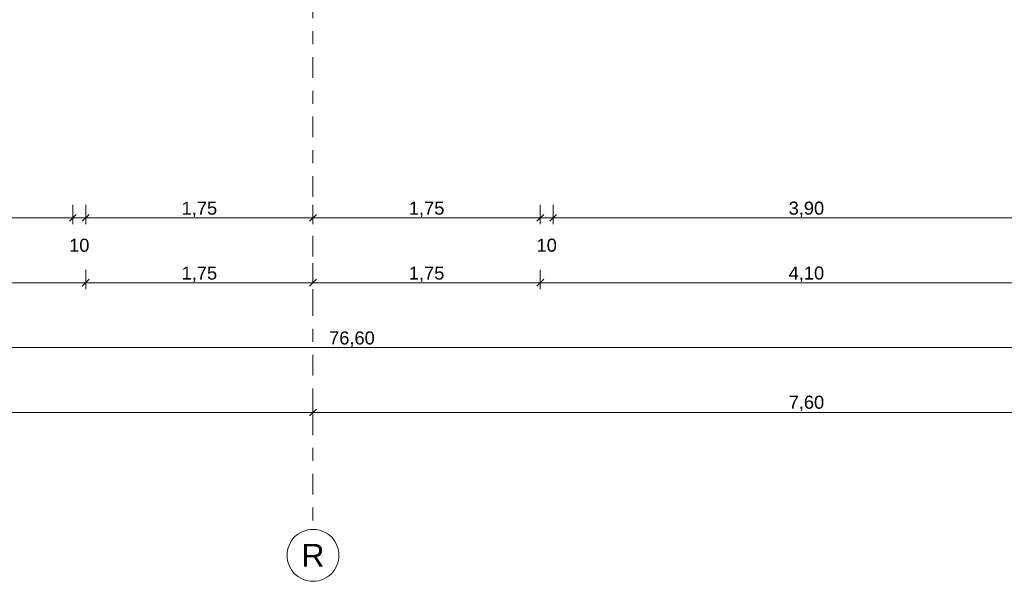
# Model space of a CAD drawing. Header units: metres. Extents: x -273 to 6, y -183 to 13.
# Tile 50 of 256: x -139.68 to -132.1, y -46.57 to -42.25. Entities that reach past the tile are written whole.
import ezdxf

# ---------------------------------------------------------------- set-up
doc = ezdxf.new("R2010")
doc.units = ezdxf.units.M
doc.header["$LTSCALE"] = 0.05
doc.header["$PDMODE"] = 1
doc.header["$PDSIZE"] = -2
doc.linetypes.add('Linienart-53', pattern=[5.291531, 3.175, -1.058062, 0.352704, -0.705764])
doc.layers.get('0').update_dxf_attribs({"lineweight": 25})
doc.layers.add('70 -71 Achsen- 1 Gebäudeachsen', color=7, linetype='Linienart-53', lineweight=18)
doc.layers.add('Keine', color=7, linetype='Continuous', lineweight=9)
doc.layers.add('70 -76 Bemaßung- 2 Allgemein', color=7, linetype='Continuous', lineweight=5, true_color=0x6666cc)
doc.styles.add('Arial', font='arial.ttf')
doc.dimstyles.new('k+k_klein', dxfattribs={"dimtxt": 0.100689, "dimasz": 0.05302, "dimexe": 0.05, "dimexo": 0.15, "dimgap": 0.005, "dimtad": 1, "dimdec": 3, "dimtxsty": 'Arial', "dimblk": 'VW_SLASH-2', "dimblk1": 'VW_SLASH-2', "dimblk2": 'VW_SLASH-2', "dimcen": 0, "dimdle": 0.025, "dimadec": 3, "dimazin": 0, "dimtfac": 0.75, "dimtdec": 3, "dimtix": 1, "dimtmove": 0, "dimatfit": 0, "dimldrblk": 'VW_FILLEDARROW', "dimfxl": 0.1, "dimfxlon": 1, "dimfrac": 2, "dimtolj": 1, "dimarcsym": 0})

# ---------------------------------------------------------------- blocks, each defined once
blk = doc.blocks.new('_Achsen (3D)')
at = {"layer": '70 -71 Achsen- 1 Gebäudeachsen', "transparency": 33554687}
blk.add_line((-137.421, 3.8), (-137.421, -46.172), dxfattribs=at)
at = {"color": 255, "transparency": 33554687}
blk.add_wipeout([(-137.421, -46.172), (-137.4014, -46.173), (-137.382, -46.1759), (-137.3629, -46.1807), (-137.3445, -46.1873), (-137.3267, -46.1957), (-137.3099, -46.2057), (-137.2941, -46.2174), (-137.2796, -46.2306), (-137.2664, -46.2452), (-137.2547, -46.2609), (-137.2446, -46.2778), (-137.2362, -46.2955), (-137.2296, -46.314), (-137.2248, -46.333), (-137.222, -46.3524), (-137.221, -46.372), (-137.222, -46.3916), (-137.2248, -46.4111), (-137.2296, -46.4301), (-137.2362, -46.4486), (-137.2446, -46.4663), (-137.2547, -46.4832), (-137.2664, -46.4989), (-137.2796, -46.5135), (-137.2941, -46.5266), (-137.3099, -46.5383), (-137.3267, -46.5484), (-137.3445, -46.5568), (-137.3629, -46.5634), (-137.382, -46.5682), (-137.4014, -46.5711), (-137.421, -46.572), (-137.4406, -46.5711), (-137.46, -46.5682), (-137.4791, -46.5634), (-137.4975, -46.5568), (-137.5153, -46.5484), (-137.5321, -46.5383), (-137.5479, -46.5266), (-137.5624, -46.5135), (-137.5756, -46.4989), (-137.5873, -46.4832), (-137.5974, -46.4663), (-137.6058, -46.4486), (-137.6124, -46.4301), (-137.6172, -46.4111), (-137.62, -46.3916), (-137.621, -46.372), (-137.62, -46.3524), (-137.6172, -46.333), (-137.6124, -46.314), (-137.6058, -46.2955), (-137.5974, -46.2778), (-137.5873, -46.2609), (-137.5756, -46.2452), (-137.5624, -46.2306), (-137.5479, -46.2174), (-137.5321, -46.2057), (-137.5153, -46.1957), (-137.4975, -46.1873), (-137.4791, -46.1807), (-137.46, -46.1759), (-137.4406, -46.173)], dxfattribs=at).dxf.layer = 'Keine'
at = {"layer": 'Keine', "transparency": 33554687, "flags": 128}
blk.add_lwpolyline([(-137.421, -46.172), (-137.4014, -46.173), (-137.382, -46.1759), (-137.3629, -46.1807), (-137.3445, -46.1873), (-137.3267, -46.1957), (-137.3099, -46.2057), (-137.2941, -46.2174), (-137.2796, -46.2306), (-137.2664, -46.2452), (-137.2547, -46.2609), (-137.2446, -46.2778), (-137.2362, -46.2955), (-137.2296, -46.314), (-137.2248, -46.333), (-137.222, -46.3524), (-137.221, -46.372), (-137.222, -46.3916), (-137.2248, -46.4111), (-137.2296, -46.4301), (-137.2362, -46.4486), (-137.2446, -46.4663), (-137.2547, -46.4832), (-137.2664, -46.4989), (-137.2796, -46.5135), (-137.2941, -46.5266), (-137.3099, -46.5383), (-137.3267, -46.5484), (-137.3445, -46.5568), (-137.3629, -46.5634), (-137.382, -46.5682), (-137.4014, -46.5711), (-137.421, -46.572), (-137.4406, -46.5711), (-137.46, -46.5682), (-137.4791, -46.5634), (-137.4975, -46.5568), (-137.5153, -46.5484), (-137.5321, -46.5383), (-137.5479, -46.5266), (-137.5624, -46.5135), (-137.5756, -46.4989), (-137.5873, -46.4832), (-137.5974, -46.4663), (-137.6058, -46.4486), (-137.6124, -46.4301), (-137.6172, -46.4111), (-137.62, -46.3916), (-137.621, -46.372), (-137.62, -46.3524), (-137.6172, -46.333), (-137.6124, -46.314), (-137.6058, -46.2955), (-137.5974, -46.2778), (-137.5873, -46.2609), (-137.5756, -46.2452), (-137.5624, -46.2306), (-137.5479, -46.2174), (-137.5321, -46.2057), (-137.5153, -46.1957), (-137.4975, -46.1873), (-137.4791, -46.1807), (-137.46, -46.1759), (-137.4406, -46.173)], close=True, dxfattribs=at)
at = {"layer": 'Keine', "transparency": 33554687, "insert": (-137.421, -46.372), "char_height": 0.1762, "attachment_point": 5, "line_spacing_factor": 0.970891, "style": 'Arial'}
blk.add_mtext('R', dxfattribs=at)
blk = doc.blocks.new('VW_SLASH-2')
at = {"color": 0, "linetype": 'ByBlock', "lineweight": -2, "transparency": 16777216}
blk.add_line((0.47, 0), (-1, 0), dxfattribs=at)
at = {"color": 0, "lineweight": 5, "transparency": 16777216, "flags": 128}
blk.add_lwpolyline([(0.5, 0.5), (-0.5, -0.5)], dxfattribs=at)
blk = doc.blocks.new('*D2821')
at = {"layer": '70 -76 Bemaßung- 2 Allgemein', "color": 0, "lineweight": -2}
for p, q in [((-145.021, -45.172), (-145.021, -45.322)), ((-137.421, -45.172), (-137.421, -45.322)), ((-137.474, -45.272), (-144.968, -45.272))]:
    blk.add_line(p, q, dxfattribs=at)
at = {"layer": 'Defpoints', "color": 0}
for p in [(-145.021, -42.294), (-137.421, -42.294), (-145.021, -45.272)]:
    blk.add_point(p, dxfattribs=at)
at = {"layer": '70 -76 Bemaßung- 2 Allgemein', "color": 0, "lineweight": -2, "xscale": 0.05302001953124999, "yscale": 0.05302001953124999, "zscale": 0.05302001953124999, "rotation": 180}
blk.add_blockref('VW_SLASH-2', (-145.021, -45.272), dxfattribs=at)
at = {"layer": '70 -76 Bemaßung- 2 Allgemein', "color": 0, "lineweight": -2, "xscale": 0.05302001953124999, "yscale": 0.05302001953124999, "zscale": 0.05302001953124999}
blk.add_blockref('VW_SLASH-2', (-137.421, -45.272), dxfattribs=at)
at = {"layer": '70 -76 Bemaßung- 2 Allgemein', "color": 0, "insert": (-141.221, -45.2016), "char_height": 0.10069, "attachment_point": 5, "style": 'Arial'}
blk.add_mtext('\\A1;7,60', dxfattribs=at)
blk = doc.blocks.new('VW_FILLEDARROW')
at = {"linetype": 'Continuous', "lineweight": 0, "transparency": 16777216}
blk.add_hatch(color=0, dxfattribs=at).paths.add_polyline_path([(-2.83, 0.76), (0, 0), (-2.83, -0.76)])
at = {"color": 0, "lineweight": 5, "transparency": 16777216, "flags": 128}
blk.add_lwpolyline([(-2.83, 0.76), (0, 0), (-2.83, -0.76)], close=True, dxfattribs=at)
blk = doc.blocks.new('*D2822')
at = {"layer": '70 -76 Bemaßung- 2 Allgemein', "color": 0, "lineweight": -2}
for p, q in [((-137.421, -45.172), (-137.421, -45.322)), ((-129.821, -45.172), (-129.821, -45.322)), ((-129.874, -45.272), (-137.368, -45.272))]:
    blk.add_line(p, q, dxfattribs=at)
at = {"layer": 'Defpoints', "color": 0}
for p in [(-137.421, -42.294), (-129.821, -42.294), (-137.421, -45.272)]:
    blk.add_point(p, dxfattribs=at)
at = {"layer": '70 -76 Bemaßung- 2 Allgemein', "color": 0, "lineweight": -2, "xscale": 0.05302001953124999, "yscale": 0.05302001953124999, "zscale": 0.05302001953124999, "rotation": 180}
blk.add_blockref('VW_SLASH-2', (-137.421, -45.272), dxfattribs=at)
at = {"layer": '70 -76 Bemaßung- 2 Allgemein', "color": 0, "lineweight": -2, "xscale": 0.05302001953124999, "yscale": 0.05302001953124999, "zscale": 0.05302001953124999}
blk.add_blockref('VW_SLASH-2', (-129.821, -45.272), dxfattribs=at)
at = {"layer": '70 -76 Bemaßung- 2 Allgemein', "color": 0, "insert": (-133.621, -45.2016), "char_height": 0.10069, "attachment_point": 5, "style": 'Arial'}
blk.add_mtext('\\A1;7,60', dxfattribs=at)
blk = doc.blocks.new('*D2870')
at = {"layer": '70 -76 Bemaßung- 2 Allgemein', "color": 0, "lineweight": -2}
for p, q in [((-175.421, -44.672), (-175.421, -44.822)), ((-98.821, -44.672), (-98.821, -44.822)), ((-98.874, -44.772), (-175.368, -44.772))]:
    blk.add_line(p, q, dxfattribs=at)
at = {"layer": 'Defpoints', "color": 0}
for p in [(-175.421, -38.672), (-98.821, -40.047), (-175.421, -44.772)]:
    blk.add_point(p, dxfattribs=at)
at = {"layer": '70 -76 Bemaßung- 2 Allgemein', "color": 0, "lineweight": -2, "xscale": 0.05302001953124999, "yscale": 0.05302001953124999, "zscale": 0.05302001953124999, "rotation": 180}
blk.add_blockref('VW_SLASH-2', (-175.421, -44.772), dxfattribs=at)
at = {"layer": '70 -76 Bemaßung- 2 Allgemein', "color": 0, "lineweight": -2, "xscale": 0.05302001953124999, "yscale": 0.05302001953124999, "zscale": 0.05302001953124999}
blk.add_blockref('VW_SLASH-2', (-98.821, -44.772), dxfattribs=at)
at = {"layer": '70 -76 Bemaßung- 2 Allgemein', "color": 0, "insert": (-137.121, -44.7066), "char_height": 0.10069, "attachment_point": 5, "style": 'Arial'}
blk.add_mtext('\\A1;76,60', dxfattribs=at)
blk = doc.blocks.new('*D2897')
at = {"layer": '70 -76 Bemaßung- 2 Allgemein', "color": 0, "lineweight": -2}
for p, q in [((-143.271, -44.172), (-143.271, -44.322)), ((-139.171, -44.172), (-139.171, -44.322)), ((-139.224, -44.272), (-143.218, -44.272))]:
    blk.add_line(p, q, dxfattribs=at)
at = {"layer": 'Defpoints', "color": 0}
for p in [(-143.271, -39.347), (-139.171, -39.347), (-143.271, -44.272)]:
    blk.add_point(p, dxfattribs=at)
at = {"layer": '70 -76 Bemaßung- 2 Allgemein', "color": 0, "lineweight": -2, "xscale": 0.05302001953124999, "yscale": 0.05302001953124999, "zscale": 0.05302001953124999, "rotation": 180}
blk.add_blockref('VW_SLASH-2', (-143.271, -44.272), dxfattribs=at)
at = {"layer": '70 -76 Bemaßung- 2 Allgemein', "color": 0, "lineweight": -2, "xscale": 0.05302001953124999, "yscale": 0.05302001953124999, "zscale": 0.05302001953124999}
blk.add_blockref('VW_SLASH-2', (-139.171, -44.272), dxfattribs=at)
at = {"layer": '70 -76 Bemaßung- 2 Allgemein', "color": 0, "insert": (-141.221, -44.2066), "char_height": 0.10069, "attachment_point": 5, "style": 'Arial'}
blk.add_mtext('\\A1;4,10', dxfattribs=at)
blk = doc.blocks.new('*D2898')
at = {"layer": '70 -76 Bemaßung- 2 Allgemein', "color": 0, "lineweight": -2}
for p, q in [((-137.421, -44.122), (-137.421, -44.222)), ((-139.171, -44.172), (-139.171, -44.322)), ((-137.474, -44.272), (-139.118, -44.272))]:
    blk.add_line(p, q, dxfattribs=at)
at = {"layer": 'Defpoints', "color": 0}
for p in [(-139.171, -39.347), (-139.171, -44.272), (-137.421, -44.272)]:
    blk.add_point(p, dxfattribs=at)
at = {"layer": '70 -76 Bemaßung- 2 Allgemein', "color": 0, "lineweight": -2, "xscale": 0.05302001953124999, "yscale": 0.05302001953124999, "zscale": 0.05302001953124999, "rotation": 180}
blk.add_blockref('VW_SLASH-2', (-139.171, -44.272), dxfattribs=at)
at = {"layer": '70 -76 Bemaßung- 2 Allgemein', "color": 0, "lineweight": -2, "xscale": 0.05302001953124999, "yscale": 0.05302001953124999, "zscale": 0.05302001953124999}
blk.add_blockref('VW_SLASH-2', (-137.421, -44.272), dxfattribs=at)
at = {"layer": '70 -76 Bemaßung- 2 Allgemein', "color": 0, "insert": (-138.296, -44.2066), "char_height": 0.10069, "attachment_point": 5, "style": 'Arial'}
blk.add_mtext('\\A1;1,75', dxfattribs=at)
blk = doc.blocks.new('*D2899')
at = {"layer": '70 -76 Bemaßung- 2 Allgemein', "color": 0, "lineweight": -2}
for p, q in [((-135.671, -44.172), (-135.671, -44.322)), ((-135.724, -44.272), (-137.368, -44.272)), ((-137.421, -44.422), (-137.421, -44.322))]:
    blk.add_line(p, q, dxfattribs=at)
at = {"layer": 'Defpoints', "color": 0}
for p in [(-135.671, -39.347), (-137.421, -44.272), (-137.421, -44.272)]:
    blk.add_point(p, dxfattribs=at)
at = {"layer": '70 -76 Bemaßung- 2 Allgemein', "color": 0, "lineweight": -2, "xscale": 0.05302001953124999, "yscale": 0.05302001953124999, "zscale": 0.05302001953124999, "rotation": 180}
blk.add_blockref('VW_SLASH-2', (-137.421, -44.272), dxfattribs=at)
at = {"layer": '70 -76 Bemaßung- 2 Allgemein', "color": 0, "lineweight": -2, "xscale": 0.05302001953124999, "yscale": 0.05302001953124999, "zscale": 0.05302001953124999}
blk.add_blockref('VW_SLASH-2', (-135.671, -44.272), dxfattribs=at)
at = {"layer": '70 -76 Bemaßung- 2 Allgemein', "color": 0, "insert": (-136.546, -44.2066), "char_height": 0.10069, "attachment_point": 5, "style": 'Arial'}
blk.add_mtext('\\A1;1,75', dxfattribs=at)
blk = doc.blocks.new('*D2900')
at = {"layer": '70 -76 Bemaßung- 2 Allgemein', "color": 0, "lineweight": -2}
for p, q in [((-135.671, -44.172), (-135.671, -44.322)), ((-131.571, -44.172), (-131.571, -44.322)), ((-131.624, -44.272), (-135.618, -44.272))]:
    blk.add_line(p, q, dxfattribs=at)
at = {"layer": 'Defpoints', "color": 0}
for p in [(-135.671, -39.347), (-131.571, -39.347), (-135.671, -44.272)]:
    blk.add_point(p, dxfattribs=at)
at = {"layer": '70 -76 Bemaßung- 2 Allgemein', "color": 0, "lineweight": -2, "xscale": 0.05302001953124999, "yscale": 0.05302001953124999, "zscale": 0.05302001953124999, "rotation": 180}
blk.add_blockref('VW_SLASH-2', (-135.671, -44.272), dxfattribs=at)
at = {"layer": '70 -76 Bemaßung- 2 Allgemein', "color": 0, "lineweight": -2, "xscale": 0.05302001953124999, "yscale": 0.05302001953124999, "zscale": 0.05302001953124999}
blk.add_blockref('VW_SLASH-2', (-131.571, -44.272), dxfattribs=at)
at = {"layer": '70 -76 Bemaßung- 2 Allgemein', "color": 0, "insert": (-133.621, -44.2066), "char_height": 0.10069, "attachment_point": 5, "style": 'Arial'}
blk.add_mtext('\\A1;4,10', dxfattribs=at)
blk = doc.blocks.new('*D3083')
at = {"layer": '70 -76 Bemaßung- 2 Allgemein', "color": 0, "lineweight": -2}
for p, q in [((-143.171, -43.672), (-143.171, -43.822)), ((-139.271, -43.672), (-139.271, -43.822)), ((-139.324, -43.772), (-143.118, -43.772))]:
    blk.add_line(p, q, dxfattribs=at)
at = {"layer": 'Defpoints', "color": 0}
for p in [(-143.171, -41.297), (-139.271, -41.297), (-143.171, -43.772)]:
    blk.add_point(p, dxfattribs=at)
at = {"layer": '70 -76 Bemaßung- 2 Allgemein', "color": 0, "lineweight": -2, "xscale": 0.05302001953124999, "yscale": 0.05302001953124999, "zscale": 0.05302001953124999, "rotation": 180}
blk.add_blockref('VW_SLASH-2', (-143.171, -43.772), dxfattribs=at)
at = {"layer": '70 -76 Bemaßung- 2 Allgemein', "color": 0, "lineweight": -2, "xscale": 0.05302001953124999, "yscale": 0.05302001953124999, "zscale": 0.05302001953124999}
blk.add_blockref('VW_SLASH-2', (-139.271, -43.772), dxfattribs=at)
at = {"layer": '70 -76 Bemaßung- 2 Allgemein', "color": 0, "insert": (-141.221, -43.7066), "char_height": 0.10069, "attachment_point": 5, "style": 'Arial'}
blk.add_mtext('\\A1;3,90', dxfattribs=at)
blk = doc.blocks.new('*D3084')
at = {"layer": '70 -76 Bemaßung- 2 Allgemein', "color": 0, "lineweight": -2}
for p, q in [((-139.271, -43.672), (-139.271, -43.822)), ((-139.171, -43.672), (-139.171, -43.822)), ((-139.324, -43.772), (-139.377, -43.772)), ((-139.171, -43.772), (-139.271, -43.772)), ((-139.118, -43.772), (-139.065, -43.772))]:
    blk.add_line(p, q, dxfattribs=at)
at = {"layer": 'Defpoints', "color": 0}
for p in [(-139.171, -41.197), (-139.271, -41.297), (-139.271, -43.772)]:
    blk.add_point(p, dxfattribs=at)
at = {"layer": '70 -76 Bemaßung- 2 Allgemein', "color": 0, "lineweight": -2, "xscale": 0.05302001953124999, "yscale": 0.05302001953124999, "zscale": 0.05302001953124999}
blk.add_blockref('VW_SLASH-2', (-139.271, -43.772), dxfattribs=at)
at = {"layer": '70 -76 Bemaßung- 2 Allgemein', "color": 0, "lineweight": -2, "xscale": 0.05302001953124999, "yscale": 0.05302001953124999, "zscale": 0.05302001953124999, "rotation": 180}
blk.add_blockref('VW_SLASH-2', (-139.171, -43.772), dxfattribs=at)
at = {"layer": '70 -76 Bemaßung- 2 Allgemein', "color": 0, "insert": (-139.221, -43.9837), "char_height": 0.10069, "attachment_point": 5, "style": 'Arial'}
blk.add_mtext('\\A1;10', dxfattribs=at)
blk = doc.blocks.new('*D3085')
at = {"layer": '70 -76 Bemaßung- 2 Allgemein', "color": 0, "lineweight": -2}
for p, q in [((-139.171, -43.672), (-139.171, -43.822)), ((-137.421, -43.672), (-137.421, -43.822)), ((-137.474, -43.772), (-139.118, -43.772))]:
    blk.add_line(p, q, dxfattribs=at)
at = {"layer": 'Defpoints', "color": 0}
for p in [(-139.171, -41.197), (-137.421, -41.197), (-139.171, -43.772)]:
    blk.add_point(p, dxfattribs=at)
at = {"layer": '70 -76 Bemaßung- 2 Allgemein', "color": 0, "lineweight": -2, "xscale": 0.05302001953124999, "yscale": 0.05302001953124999, "zscale": 0.05302001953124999, "rotation": 180}
blk.add_blockref('VW_SLASH-2', (-139.171, -43.772), dxfattribs=at)
at = {"layer": '70 -76 Bemaßung- 2 Allgemein', "color": 0, "lineweight": -2, "xscale": 0.05302001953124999, "yscale": 0.05302001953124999, "zscale": 0.05302001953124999}
blk.add_blockref('VW_SLASH-2', (-137.421, -43.772), dxfattribs=at)
at = {"layer": '70 -76 Bemaßung- 2 Allgemein', "color": 0, "insert": (-138.296, -43.7066), "char_height": 0.10069, "attachment_point": 5, "style": 'Arial'}
blk.add_mtext('\\A1;1,75', dxfattribs=at)
blk = doc.blocks.new('*D3086')
at = {"layer": '70 -76 Bemaßung- 2 Allgemein', "color": 0, "lineweight": -2}
for p, q in [((-137.421, -43.672), (-137.421, -43.822)), ((-135.671, -43.672), (-135.671, -43.822)), ((-135.724, -43.772), (-137.368, -43.772))]:
    blk.add_line(p, q, dxfattribs=at)
at = {"layer": 'Defpoints', "color": 0}
for p in [(-137.421, -41.197), (-135.671, -41.197), (-137.421, -43.772)]:
    blk.add_point(p, dxfattribs=at)
at = {"layer": '70 -76 Bemaßung- 2 Allgemein', "color": 0, "lineweight": -2, "xscale": 0.05302001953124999, "yscale": 0.05302001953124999, "zscale": 0.05302001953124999, "rotation": 180}
blk.add_blockref('VW_SLASH-2', (-137.421, -43.772), dxfattribs=at)
at = {"layer": '70 -76 Bemaßung- 2 Allgemein', "color": 0, "lineweight": -2, "xscale": 0.05302001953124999, "yscale": 0.05302001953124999, "zscale": 0.05302001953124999}
blk.add_blockref('VW_SLASH-2', (-135.671, -43.772), dxfattribs=at)
at = {"layer": '70 -76 Bemaßung- 2 Allgemein', "color": 0, "insert": (-136.546, -43.7066), "char_height": 0.10069, "attachment_point": 5, "style": 'Arial'}
blk.add_mtext('\\A1;1,75', dxfattribs=at)
blk = doc.blocks.new('*D3087')
at = {"layer": '70 -76 Bemaßung- 2 Allgemein', "color": 0, "lineweight": -2}
for p, q in [((-135.671, -43.672), (-135.671, -43.822)), ((-135.571, -43.672), (-135.571, -43.822)), ((-135.724, -43.772), (-135.777, -43.772)), ((-135.571, -43.772), (-135.671, -43.772)), ((-135.518, -43.772), (-135.465, -43.772))]:
    blk.add_line(p, q, dxfattribs=at)
at = {"layer": 'Defpoints', "color": 0}
for p in [(-135.671, -41.197), (-135.571, -41.297), (-135.671, -43.772)]:
    blk.add_point(p, dxfattribs=at)
at = {"layer": '70 -76 Bemaßung- 2 Allgemein', "color": 0, "lineweight": -2, "xscale": 0.05302001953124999, "yscale": 0.05302001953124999, "zscale": 0.05302001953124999}
blk.add_blockref('VW_SLASH-2', (-135.671, -43.772), dxfattribs=at)
at = {"layer": '70 -76 Bemaßung- 2 Allgemein', "color": 0, "lineweight": -2, "xscale": 0.05302001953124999, "yscale": 0.05302001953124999, "zscale": 0.05302001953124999, "rotation": 180}
blk.add_blockref('VW_SLASH-2', (-135.571, -43.772), dxfattribs=at)
at = {"layer": '70 -76 Bemaßung- 2 Allgemein', "color": 0, "insert": (-135.621, -43.9837), "char_height": 0.10069, "attachment_point": 5, "style": 'Arial'}
blk.add_mtext('\\A1;10', dxfattribs=at)
blk = doc.blocks.new('*D3088')
at = {"layer": '70 -76 Bemaßung- 2 Allgemein', "color": 0, "lineweight": -2}
for p, q in [((-135.571, -43.672), (-135.571, -43.822)), ((-131.671, -43.672), (-131.671, -43.822)), ((-131.724, -43.772), (-135.518, -43.772))]:
    blk.add_line(p, q, dxfattribs=at)
at = {"layer": 'Defpoints', "color": 0}
for p in [(-135.571, -41.297), (-131.671, -41.297), (-135.571, -43.772)]:
    blk.add_point(p, dxfattribs=at)
at = {"layer": '70 -76 Bemaßung- 2 Allgemein', "color": 0, "lineweight": -2, "xscale": 0.05302001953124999, "yscale": 0.05302001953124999, "zscale": 0.05302001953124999, "rotation": 180}
blk.add_blockref('VW_SLASH-2', (-135.571, -43.772), dxfattribs=at)
at = {"layer": '70 -76 Bemaßung- 2 Allgemein', "color": 0, "lineweight": -2, "xscale": 0.05302001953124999, "yscale": 0.05302001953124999, "zscale": 0.05302001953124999}
blk.add_blockref('VW_SLASH-2', (-131.671, -43.772), dxfattribs=at)
at = {"layer": '70 -76 Bemaßung- 2 Allgemein', "color": 0, "insert": (-133.621, -43.7066), "char_height": 0.10069, "attachment_point": 5, "style": 'Arial'}
blk.add_mtext('\\A1;3,90', dxfattribs=at)
blk = doc.blocks.new('Gruppe-2780')
at = {"layer": '70 -76 Bemaßung- 2 Allgemein'}
for p1, p2, picture, middle in [((-137.42099996, -42.29404198), (-145.02099996, -42.29404198), '*D2821', (-141.22099996, -45.20157844)), ((-129.82099996, -42.29404198), (-137.42099996, -42.29404198), '*D2822', (-133.62099996, -45.20157844))]:
    dim = blk.add_aligned_dim(p1=p1, p2=p2, distance=2.978, text='7,60', dimstyle='k+k_klein', override={"dimtxt": 0.100689, "dimgap": 0.01, "dimdec": 8, "dimpost": '<>', "dimtxsty": 'Arial', "dimtmove": 2}, dxfattribs=at)
    dim.commit()
    dim.dimension.update_dxf_attribs({"geometry": picture, "text_midpoint": middle})
blk = doc.blocks.new('Gruppe-2785')
at = {"layer": '70 -76 Bemaßung- 2 Allgemein'}
dim = blk.add_linear_dim(base=(-175.42099996, -44.77204198), p1=(-98.82099996, -40.04704198), p2=(-175.42099996, -38.67204198), text='76,60', dimstyle='k+k_klein', override={"dimtxt": 0.100689, "dimgap": 0.005, "dimdec": 8, "dimpost": '<>', "dimtxsty": 'Arial', "dimtmove": 2}, dxfattribs=at)
dim.commit()
dim.dimension.update_dxf_attribs({"geometry": '*D2870', "text_midpoint": (-137.12099996, -44.70657844)})
blk = doc.blocks.new('Gruppe-2787')
at = {"layer": '70 -76 Bemaßung- 2 Allgemein'}
for base, p1, p2, text, picture, middle in [((-143.27099996, -44.27204198), (-139.17099996, -39.34704198), (-143.27099996, -39.34704198), '4,10', '*D2897', (-141.22099996, -44.20657844)), ((-139.17099996, -44.27204198), (-137.42099996, -44.27204198), (-139.17099996, -39.34704198), '1,75', '*D2898', (-138.29599996, -44.20657844)), ((-137.42099996, -44.27204198), (-135.67099996, -39.34704198), (-137.42099996, -44.27204198), '1,75', '*D2899', (-136.54599996, -44.20657844)), ((-135.67099996, -44.27204198), (-131.57099996, -39.34704198), (-135.67099996, -39.34704198), '4,10', '*D2900', (-133.62099996, -44.20657844))]:
    dim = blk.add_linear_dim(base=base, p1=p1, p2=p2, text=text, dimstyle='k+k_klein', override={"dimtxt": 0.100689, "dimgap": 0.005, "dimdec": 8, "dimpost": '<>', "dimtxsty": 'Arial', "dimtmove": 2}, dxfattribs=at)
    dim.commit()
    dim.dimension.update_dxf_attribs({"geometry": picture, "text_midpoint": middle})
blk = doc.blocks.new('Gruppe-2791')
at = {"layer": '70 -76 Bemaßung- 2 Allgemein'}
for base, p1, p2, text, override, picture, middle in [((-139.27099996, -43.77204198), (-139.17099996, -41.19704198), (-139.27099996, -41.29704198), '10', {"dimtxt": 0.100689, "dimgap": 0.005, "dimdec": 8, "dimpost": '<>', "dimtxsty": 'Arial', "dimtix": 0, "dimtmove": 2}, '*D3084', (-139.22099996, -43.98374666)), ((-139.17099996, -43.77204198), (-137.42099996, -41.19704198), (-139.17099996, -41.19704198), '1,75', {"dimtxt": 0.100689, "dimgap": 0.005, "dimdec": 8, "dimpost": '<>', "dimtxsty": 'Arial', "dimtmove": 2}, '*D3085', (-138.29599996, -43.70657844)), ((-137.42099996, -43.77204198), (-135.67099996, -41.19704198), (-137.42099996, -41.19704198), '1,75', {"dimtxt": 0.100689, "dimgap": 0.005, "dimdec": 8, "dimpost": '<>', "dimtxsty": 'Arial', "dimtmove": 2}, '*D3086', (-136.54599996, -43.70657844)), ((-135.67099996, -43.77204198), (-135.57099996, -41.29704198), (-135.67099996, -41.19704198), '10', {"dimtxt": 0.100689, "dimgap": 0.005, "dimdec": 8, "dimpost": '<>', "dimtxsty": 'Arial', "dimtix": 0, "dimtmove": 2}, '*D3087', (-135.62099996, -43.98374666)), ((-143.17099996, -43.77204198), (-139.27099996, -41.29704198), (-143.17099996, -41.29704198), '3,90', {"dimtxt": 0.100689, "dimgap": 0.005, "dimdec": 8, "dimpost": '<>', "dimtxsty": 'Arial', "dimtmove": 2}, '*D3083', (-141.22099996, -43.70657844)), ((-135.57099996, -43.77204198), (-131.67099996, -41.29704198), (-135.57099996, -41.29704198), '3,90', {"dimtxt": 0.100689, "dimgap": 0.005, "dimdec": 8, "dimpost": '<>', "dimtxsty": 'Arial', "dimtmove": 2}, '*D3088', (-133.62099996, -43.70657844))]:
    dim = blk.add_linear_dim(base=base, p1=p1, p2=p2, text=text, dimstyle='k+k_klein', override=override, dxfattribs=at)
    dim.commit()
    dim.dimension.update_dxf_attribs({"geometry": picture, "text_midpoint": middle})
blk = doc.blocks.new('_FU_2D Bemaßung_ Beschriftung (3D)')
at = {"layer": '70 -76 Bemaßung- 2 Allgemein'}
for name in ['Gruppe-2787', 'Gruppe-2785', 'Gruppe-2791', 'Gruppe-2780']:
    blk.add_blockref(name, (0, 0), dxfattribs=at)

msp = doc.modelspace()

# ---------------------------------------------------------------- block references
at = {"layer": 'Keine', "color": 1}
msp.add_blockref('_Achsen (3D)', (0, 0), dxfattribs=at)

# ---------------------------------------------------------------- next in the draw order: block references
msp.add_blockref('_FU_2D Bemaßung_ Beschriftung (3D)', (0, 0), dxfattribs=at)

doc.saveas('drawing.dxf')
